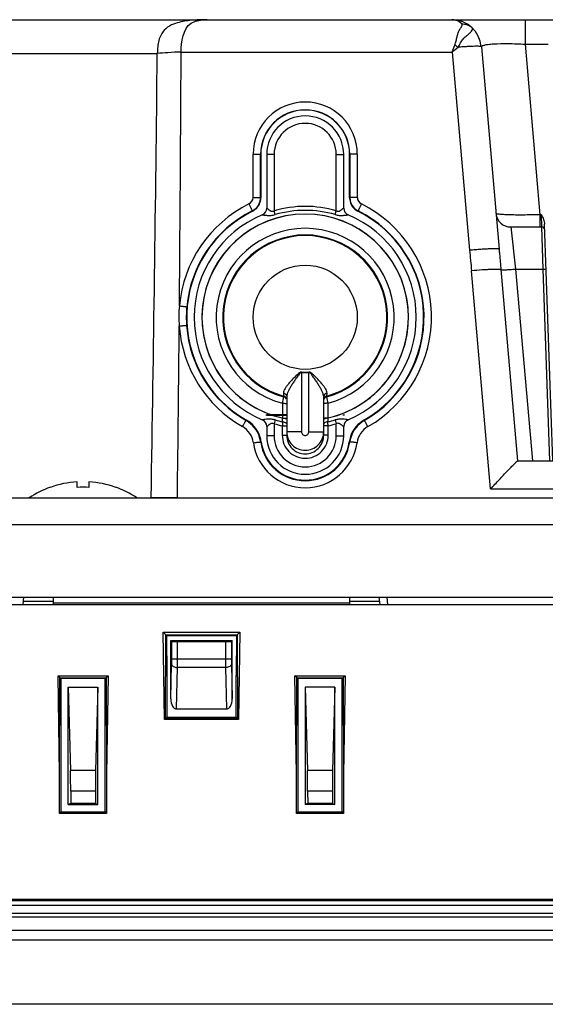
# Model space of a CAD drawing. Header units: millimetres. Extents: x 0 to 2577, y 0 to 841.
# Tile 10 of 68: x 308 to 343, y 710 to 777. Entities that reach past the tile are written whole.
import ezdxf

# ---------------------------------------------------------------- set-up
doc = ezdxf.new("R2010")
doc.units = ezdxf.units.MM
for name, color, linetype in [('ANTENNA_CAP-SHAPE', 7, 'Continuous'), ('ANTENNA_CAP_V2-SHAPE', 7, 'Continuous'), ('BASE_PCB_V00-SHAPE', 7, 'Continuous'), ('FIXING_GUIDE_RE-SHAPE', 7, 'Continuous'), ('FRONT_CASE_12_DM_EX-SHAPE', 7, 'Continuous'), ('ISO7045-M4X12-4_8-SHAPE', 7, 'Continuous'), ('PROCESSING_MODULE_COVER-SHAPE', 7, 'Continuous'), ('REAR_CASE-12_DM-EX-SHAPE', 7, 'Continuous'), ('SEALING_GASKET_TOPR12_V2-SHAPE', 7, 'Continuous')]:
    doc.layers.add(name, color=color, linetype=linetype)

msp = doc.modelspace()

# ---------------------------------------------------------------- linework, layer by layer
at = {"layer": 'ANTENNA_CAP-SHAPE', "color": 7, "linetype": 'Continuous'}
for p, q in [((324.24, 767.621), (324.24, 763.996)), ((324.74, 767.621), (324.24, 767.621)), ((324.74, 767.621), (324.74, 763.811)), ((328.94, 763.811), (328.94, 767.621)), ((328.94, 767.621), (329.44, 767.621)), ((329.44, 763.996), (329.44, 767.621)), ((324.24, 763.996), (324.242, 763.997)), ((324.816, 763.553), (324.74, 763.811)), ((328.865, 763.553), (328.94, 763.811)), ((329.439, 763.997), (329.44, 763.996))]:
    msp.add_line(p, q, dxfattribs=at)
for centre, radius, start, end in [((326.84, 767.621), 2.6, 0, 180), ((326.84, 767.621), 2.1, 0, 180), ((326.84, 756.621), 7.491, 73.71947, 106.28053), ((326.84, 756.621), 7.5, 112.77908, 247.22181), ((326.84, 756.621), 6.973, 280.3463, 259.65369), ((323.74, 763.996), 0.5, 292.79903, 0), ((323.743, 763.995), 0.498, 292.81281, 0.188), ((326.84, 756.621), 7.222, 73.71947, 106.28053), ((329.937, 763.995), 0.498, 179.81191, 247.18729), ((329.94, 763.996), 0.5, 180, 247.20097), ((326.84, 756.621), 7.5, 292.79815, 67.22092)]:
    msp.add_arc(centre, radius, start, end, dxfattribs=at)
for points, knots in [([(323.937, 763.536), (323.949, 763.541), (323.991, 763.534), (324.065, 763.529), (324.166, 763.516), (324.284, 763.505), (324.412, 763.499), (324.592, 763.503), (324.728, 763.528), (324.816, 763.553)], [0, 0, 0, 0, 0.045926, 0.135987, 0.254783, 0.390807, 0.536982, 0.689007, 1, 1, 1, 1]), ([(324.242, 763.997), (324.246, 764.001), (324.268, 763.985), (324.297, 763.966), (324.346, 763.927), (324.427, 763.866), (324.524, 763.801), (324.647, 763.773), (324.712, 763.795), (324.74, 763.811)], [0, 0, 0, 0, 0.031116, 0.105687, 0.214426, 0.346799, 0.654724, 0.823778, 1, 1, 1, 1]), ([(328.865, 763.553), (328.953, 763.528), (329.089, 763.503), (329.269, 763.499), (329.397, 763.505), (329.514, 763.516), (329.616, 763.529), (329.69, 763.534), (329.732, 763.541), (329.744, 763.536)], [0, 0, 0, 0, 0.310735, 0.462727, 0.608945, 0.745062, 0.863951, 0.954063, 1, 1, 1, 1]), ([(328.94, 763.811), (328.969, 763.795), (329.033, 763.773), (329.156, 763.8), (329.253, 763.865), (329.335, 763.927), (329.384, 763.966), (329.412, 763.985), (329.435, 764.001), (329.439, 763.997)], [0, 0, 0, 0, 0.174429, 0.343224, 0.651839, 0.78472, 0.893898, 0.968775, 1, 1, 1, 1])]:
    msp.add_open_spline(points, degree=3, knots=knots, dxfattribs=at)
at = {"layer": 'ANTENNA_CAP_V2-SHAPE', "color": 7, "linetype": 'Continuous'}
for p, q in [((324.24, 767.621), (324.24, 763.996)), ((324.74, 767.621), (324.24, 767.621)), ((324.74, 767.621), (324.74, 763.811)), ((328.94, 763.811), (328.94, 767.621)), ((328.94, 767.621), (329.44, 767.621)), ((329.44, 763.996), (329.44, 767.621)), ((324.24, 763.996), (324.242, 763.997)), ((324.816, 763.553), (324.74, 763.811)), ((328.865, 763.553), (328.94, 763.811)), ((329.439, 763.997), (329.44, 763.996)), ((326.592, 752.926), (326.59, 752.898)), ((326.59, 752.898), (326.59, 748.888)), ((327.089, 752.926), (327.09, 752.898)), ((327.09, 748.888), (327.09, 752.898)), ((325.365, 751.507), (325.37, 751.304)), ((328.311, 751.304), (328.315, 751.507)), ((325.299, 750.813), (325.299, 749.82)), ((325.37, 751.304), (325.37, 751.257)), ((325.59, 751.247), (325.59, 748.652)), ((328.09, 748.652), (328.09, 751.247)), ((328.311, 751.314), (328.311, 751.332)), ((328.311, 751.257), (328.311, 751.304)), ((328.382, 749.82), (328.382, 750.813)), ((324.816, 749.688), (324.74, 749.43)), ((328.865, 749.688), (328.94, 749.43)), ((324.24, 749.246), (324.24, 748.621)), ((324.242, 749.245), (324.24, 749.246)), ((324.74, 749.43), (324.74, 748.621)), ((325.29, 749.292), (325.29, 748.652)), ((325.29, 749.292), (325.59, 749.292)), ((326.59, 748.888), (325.59, 748.888)), ((327.09, 748.888), (328.09, 748.888)), ((328.39, 749.292), (328.09, 749.292)), ((328.39, 748.652), (328.39, 749.292)), ((328.94, 748.621), (328.94, 749.43)), ((329.44, 749.246), (329.439, 749.245)), ((329.44, 748.621), (329.44, 749.246)), ((324.74, 748.621), (324.24, 748.621)), ((325.29, 748.652), (325.59, 748.652)), ((328.39, 748.652), (328.09, 748.652)), ((328.94, 748.621), (329.44, 748.621))]:
    msp.add_line(p, q, dxfattribs=at)
for points in [[(328.312, 751.359), (328.314, 751.445), (328.315, 751.507)], [(325.37, 751.338), (325.37, 751.316), (325.37, 751.304)]]:
    msp.add_lwpolyline(points, dxfattribs=at)
msp.add_circle((326.84, 756.621), 3.517, dxfattribs=at)
for centre, radius, start, end in [((326.84, 767.621), 2.6, 0, 180), ((326.84, 767.621), 2.1, 0, 180), ((326.84, 756.621), 7.491, 73.71947, 106.28053), ((326.84, 756.621), 7.5, 112.77908, 247.22092), ((326.84, 756.621), 6.973, 282.77402, 257.22598), ((323.74, 763.996), 0.5, 292.79903, 0), ((323.743, 763.995), 0.498, 292.81281, 0.188), ((326.84, 756.621), 7.222, 73.71947, 106.28053), ((329.937, 763.995), 0.498, 179.81191, 247.18729), ((329.94, 763.996), 0.5, 180, 247.20097), ((326.84, 756.621), 7.5, 292.77908, 67.22092), ((326.84, 756.621), 6.009, 284.86855, 255.13145), ((326.84, 756.621), 5.562, 285.33254, 254.66746), ((326.84, 756.621), 5.516, 285.45714, 254.54286), ((326.84, 756.621), 3.731, 266.15836, 273.84164), ((326.84, 756.621), 3.703, 266.15836, 273.84164), ((370.606, 743.775), 45.85, 170.60873, 171.16978), ((325.291, 751.016), 0.3, 12.39461, 74.59863), ((325.291, 750.967), 0.3, 24.90235, 74.69279), ((328.39, 751.016), 0.3, 105.40137, 167.60483), ((328.39, 750.967), 0.3, 105.3071, 155.08652), ((282.142, 743.625), 46.796, 8.83589, 9.3856), ((323.74, 749.246), 0.5, 0, 67.20097), ((323.743, 749.246), 0.498, 359.81191, 67.18729), ((326.84, 756.621), 7.222, 253.71947, 257.88168), ((398.748, 740.135), 74.026, 172.6852, 172.89398), ((298.325, 747.031), 27.117, 5.34984, 5.90306), ((356.048, 746.963), 27.813, 174.10385, 174.64325), ((326.84, 756.621), 7.222, 282.11832, 286.28053), ((255.703, 740.232), 73.25, 7.10491, 7.31591), ((329.937, 749.246), 0.498, 112.81281, 180.188), ((329.94, 749.246), 0.5, 112.79903, 180), ((326.84, 756.621), 7.491, 253.71947, 258.0582), ((326.84, 756.621), 7.491, 281.9418, 286.28053), ((326.84, 748.621), 2.6, 180, 0), ((326.84, 748.621), 2.1, 180, 0)]:
    msp.add_arc(centre, radius, start, end, dxfattribs=at)
for points, knots in [([(323.937, 763.536), (323.949, 763.541), (323.991, 763.534), (324.065, 763.529), (324.166, 763.516), (324.284, 763.505), (324.412, 763.499), (324.592, 763.503), (324.728, 763.528), (324.816, 763.553)], [0, 0, 0, 0, 0.045925, 0.135985, 0.25479, 0.390823, 0.537008, 0.689037, 1, 1, 1, 1]), ([(324.242, 763.997), (324.246, 764.001), (324.268, 763.985), (324.297, 763.966), (324.346, 763.927), (324.427, 763.866), (324.524, 763.801), (324.647, 763.773), (324.712, 763.795), (324.74, 763.811)], [0, 0, 0, 0, 0.031131, 0.105748, 0.214549, 0.346992, 0.65488, 0.82413, 1, 1, 1, 1]), ([(328.865, 763.553), (328.953, 763.528), (329.089, 763.503), (329.269, 763.499), (329.397, 763.505), (329.514, 763.516), (329.616, 763.529), (329.69, 763.534), (329.732, 763.541), (329.744, 763.536)], [0, 0, 0, 0, 0.310734, 0.462726, 0.608944, 0.745061, 0.863951, 0.954063, 1, 1, 1, 1]), ([(328.94, 763.811), (328.969, 763.795), (329.033, 763.773), (329.156, 763.8), (329.253, 763.865), (329.335, 763.927), (329.384, 763.966), (329.412, 763.985), (329.435, 764.001), (329.439, 763.997)], [0, 0, 0, 0, 0.174427, 0.343221, 0.651837, 0.784718, 0.893897, 0.968775, 1, 1, 1, 1]), ([(326.592, 752.926), (326.544, 752.929), (326.45, 752.881), (326.306, 752.757), (326.134, 752.588), (325.941, 752.387), (325.763, 752.19), (325.606, 752.003), (325.48, 751.826), (325.392, 751.665), (325.364, 751.556), (325.365, 751.507)], [0, 0, 0, 0, 0.075098, 0.15115, 0.301451, 0.447441, 0.586356, 0.714751, 0.828599, 0.924025, 1, 1, 1, 1]), ([(326.59, 752.898), (326.544, 752.902), (326.463, 752.825), (326.381, 752.719), (326.297, 752.602), (326.192, 752.448), (326.065, 752.258), (325.923, 752.034), (325.796, 751.819), (325.69, 751.615), (325.615, 751.428), (325.59, 751.304), (325.59, 751.247)], [0, 0, 0, 0, 0.070737, 0.143444, 0.215755, 0.287473, 0.428312, 0.564037, 0.692177, 0.809659, 0.913056, 1, 1, 1, 1]), ([(328.315, 751.507), (328.317, 751.556), (328.289, 751.665), (328.201, 751.826), (328.075, 752.003), (327.918, 752.19), (327.739, 752.387), (327.547, 752.588), (327.375, 752.757), (327.231, 752.881), (327.137, 752.929), (327.089, 752.926)], [0, 0, 0, 0, 0.075966, 0.171396, 0.28524, 0.413635, 0.552549, 0.698539, 0.848839, 0.924891, 1, 1, 1, 1]), ([(328.09, 751.247), (328.09, 751.304), (328.066, 751.428), (327.991, 751.615), (327.885, 751.819), (327.758, 752.034), (327.616, 752.258), (327.489, 752.448), (327.384, 752.601), (327.3, 752.719), (327.218, 752.825), (327.137, 752.902), (327.09, 752.898)], [0, 0, 0, 0, 0.086936, 0.190335, 0.307813, 0.435951, 0.571675, 0.712512, 0.784229, 0.856539, 0.929246, 1, 1, 1, 1]), ([(325.365, 751.507), (325.427, 751.493), (325.541, 751.43), (325.59, 751.305), (325.59, 751.247)], [0, 0, 0, 0, 0.516635, 1, 1, 1, 1]), ([(328.315, 751.507), (328.254, 751.493), (328.14, 751.43), (328.09, 751.305), (328.09, 751.247)], [0, 0, 0, 0, 0.516636, 1, 1, 1, 1]), ([(325.299, 750.813), (325.336, 750.813), (325.405, 750.812), (325.494, 750.806), (325.555, 750.798), (325.581, 750.791), (325.59, 750.785), (325.59, 750.783)], [0, 0, 0, 0, 0.378469, 0.698919, 0.913662, 0.972529, 1, 1, 1, 1]), ([(328.382, 750.813), (328.345, 750.813), (328.276, 750.812), (328.186, 750.806), (328.126, 750.798), (328.099, 750.791), (328.09, 750.785), (328.09, 750.783)], [0, 0, 0, 0, 0.378474, 0.698926, 0.91367, 0.972535, 1, 1, 1, 1]), ([(323.962, 749.704), (323.959, 749.704), (323.95, 749.704), (323.942, 749.704), (323.937, 749.706)], [0, 0, 0, 0, 0.34016, 1, 1, 1, 1]), ([(324.816, 749.688), (324.736, 749.712), (324.573, 749.743), (324.335, 749.742), (324.133, 749.723), (324.012, 749.705), (323.962, 749.704)], [0, 0, 0, 0, 0.291212, 0.573089, 0.825398, 1, 1, 1, 1]), ([(324.74, 749.43), (324.712, 749.447), (324.648, 749.468), (324.525, 749.441), (324.427, 749.376), (324.346, 749.315), (324.297, 749.276), (324.269, 749.257), (324.246, 749.241), (324.242, 749.245)], [0, 0, 0, 0, 0.174427, 0.343221, 0.651837, 0.784718, 0.893897, 0.968775, 1, 1, 1, 1]), ([(325.299, 749.82), (325.336, 749.82), (325.405, 749.818), (325.495, 749.812), (325.554, 749.802), (325.582, 749.794), (325.59, 749.787), (325.59, 749.784)], [0, 0, 0, 0, 0.37662, 0.695769, 0.910404, 0.970132, 1, 1, 1, 1]), ([(325.324, 749.56), (325.359, 749.558), (325.459, 749.545), (325.59, 749.474), (325.59, 749.402)], [0, 0, 0, 0, 0.328715, 1, 1, 1, 1]), ([(328.382, 749.82), (328.345, 749.82), (328.276, 749.818), (328.186, 749.812), (328.126, 749.802), (328.099, 749.794), (328.09, 749.787), (328.09, 749.784)], [0, 0, 0, 0, 0.37662, 0.695769, 0.910404, 0.970132, 1, 1, 1, 1]), ([(328.357, 749.56), (328.322, 749.558), (328.222, 749.545), (328.09, 749.474), (328.09, 749.402)], [0, 0, 0, 0, 0.328715, 1, 1, 1, 1]), ([(329.719, 749.704), (329.669, 749.705), (329.548, 749.723), (329.346, 749.742), (329.108, 749.743), (328.945, 749.712), (328.865, 749.688)], [0, 0, 0, 0, 0.174385, 0.426553, 0.708513, 1, 1, 1, 1]), ([(329.439, 749.245), (329.435, 749.241), (329.412, 749.257), (329.384, 749.276), (329.335, 749.315), (329.254, 749.376), (329.157, 749.441), (329.034, 749.469), (328.969, 749.447), (328.94, 749.43)], [0, 0, 0, 0, 0.031131, 0.105748, 0.214549, 0.346992, 0.65488, 0.82413, 1, 1, 1, 1]), ([(329.744, 749.706), (329.743, 749.705), (329.735, 749.703), (329.726, 749.704), (329.719, 749.704)], [0, 0, 0, 0, 0.160731, 1, 1, 1, 1]), ([(325.59, 748.888), (325.59, 748.726), (325.656, 748.398), (325.934, 747.983), (326.35, 747.706), (326.841, 747.609), (327.332, 747.706), (327.747, 747.984), (328.025, 748.398), (328.09, 748.726), (328.09, 748.888)], [0, 0, 0, 0, 0.124928, 0.249879, 0.374971, 0.500138, 0.625302, 0.750312, 0.875114, 1, 1, 1, 1]), ([(326.59, 748.888), (326.59, 748.824), (326.644, 748.691), (326.841, 748.61), (327.037, 748.691), (327.09, 748.824), (327.09, 748.888)], [0, 0, 0, 0, 0.250117, 0.500132, 0.750066, 1, 1, 1, 1]), ([(325.29, 748.652), (325.29, 748.45), (325.371, 748.042), (325.714, 747.525), (326.229, 747.178), (326.839, 747.055), (327.449, 747.177), (327.966, 747.524), (328.31, 748.041), (328.39, 748.45), (328.39, 748.652)], [0, 0, 0, 0, 0.124867, 0.249757, 0.374701, 0.499725, 0.624851, 0.749943, 0.874948, 1, 1, 1, 1]), ([(325.59, 748.652), (325.59, 748.489), (325.655, 748.16), (325.931, 747.742), (326.347, 747.461), (326.839, 747.362), (327.332, 747.46), (327.749, 747.741), (328.026, 748.159), (328.09, 748.489), (328.09, 748.652)], [0, 0, 0, 0, 0.124858, 0.249745, 0.374693, 0.499726, 0.62486, 0.749956, 0.874957, 1, 1, 1, 1])]:
    msp.add_open_spline(points, degree=3, knots=knots, dxfattribs=at)
at = {"layer": 'BASE_PCB_V00-SHAPE', "color": 7, "linetype": 'Continuous'}
for p, q in [((324.24, 750.021), (324.19, 750.021)), ((329.49, 750.021), (329.39, 750.021))]:
    msp.add_line(p, q, dxfattribs=at)
at = {"layer": 'BASE_PCB_V00-SHAPE', "color": 7, "linetype": 'Continuous', "const_width": 0.119}
msp.add_lwpolyline([(325.59, 750.021), (324.24, 750.021)], dxfattribs=at)
at = {"layer": 'FIXING_GUIDE_RE-SHAPE', "color": 7, "linetype": 'Continuous'}
for p, q in [((309.84, 737.221), (309.84, 737.721)), ((329.84, 737.721), (329.84, 737.221)), ((329.84, 737.323), (309.84, 737.323)), ((317.766, 730.861), (317.769, 734.793)), ((317.769, 734.793), (317.827, 734.734)), ((317.769, 734.793), (321.912, 734.793)), ((317.827, 733.536), (317.827, 734.734)), ((318.227, 733.536), (318.227, 734.721)), ((318.227, 734.721), (321.454, 734.721)), ((321.454, 734.721), (321.454, 733.536)), ((321.912, 734.793), (321.854, 734.734)), ((321.854, 734.734), (321.854, 733.536)), ((321.915, 730.861), (321.912, 734.793)), ((321.854, 733.536), (317.827, 733.536)), ((317.766, 730.861), (317.823, 733.192)), ((318.155, 730.166), (318.223, 732.963)), ((321.458, 732.963), (318.223, 732.963)), ((321.458, 732.963), (321.526, 730.166)), ((321.858, 733.192), (321.915, 730.861)), ((310.84, 731.648), (310.99, 726.02)), ((310.84, 723.723), (310.84, 731.648)), ((310.84, 731.648), (312.84, 731.648)), ((312.84, 731.648), (312.691, 726.02)), ((312.84, 723.723), (312.84, 731.648)), ((326.84, 731.648), (326.99, 726.02)), ((326.84, 731.648), (326.84, 723.723)), ((328.84, 731.648), (326.84, 731.648)), ((328.84, 731.648), (328.691, 726.02)), ((328.84, 723.723), (328.84, 731.648)), ((318.155, 730.166), (321.526, 730.166)), ((312.691, 726.02), (310.99, 726.02)), ((328.691, 726.02), (326.99, 726.02)), ((311.006, 724.606), (311.007, 723.779)), ((312.675, 724.606), (311.006, 724.606)), ((312.675, 724.606), (312.674, 723.779)), ((327.006, 724.606), (327.007, 723.779)), ((328.675, 724.606), (327.006, 724.606)), ((328.675, 724.606), (328.674, 723.779)), ((311.007, 723.779), (310.84, 723.723)), ((310.84, 723.723), (312.84, 723.723)), ((312.674, 723.779), (311.007, 723.779)), ((312.674, 723.779), (312.84, 723.723)), ((327.007, 723.779), (326.84, 723.723)), ((328.84, 723.723), (326.84, 723.723)), ((328.674, 723.779), (327.007, 723.779)), ((328.674, 723.779), (328.84, 723.723))]:
    msp.add_line(p, q, dxfattribs=at)
for centre, radius, start, end in [((280.066, 733.501), 38.16, 359.19088, 0.0521), ((363.59, 733.528), 42.136, 179.98852, 180.76849)]:
    msp.add_arc(centre, radius, start, end, dxfattribs=at)
for centre, major_axis, ratio, start_param, end_param in [((318.227, 734.735), (0.4, 0), 0.034921, -3.106686, -1.570796), ((321.454, 734.735), (0.4, 0), 0.034921, -1.570796, -0.034907), ((318.166, 730.881), (0.017, 0.715), 0.559166, -4.670284, -3.12808), ((321.514, 730.881), (-0.017, 0.715), 0.559166, -3.155105, -1.612901), ((310.954, 724.606), (-0.001, 2), 0.026182, -1.570808, -0.78541), ((312.727, 724.606), (0.001, 2), 0.026182, 0.78541, 1.570808), ((326.954, 724.606), (-0.001, 2), 0.026182, -1.570808, -0.78541), ((328.727, 724.606), (0.001, 2), 0.026182, 0.78541, 1.570808)]:
    msp.add_ellipse(centre, major_axis=major_axis, ratio=ratio, start_param=start_param, end_param=end_param, dxfattribs=at)
for points, knots in [([(317.823, 733.192), (317.824, 733.218), (317.826, 733.333), (317.827, 733.448), (317.827, 733.536)], [0, 0, 0, 0, 0.228842, 1, 1, 1, 1]), ([(321.854, 733.536), (321.854, 733.506), (321.854, 733.391), (321.856, 733.276), (321.858, 733.192)], [0, 0, 0, 0, 0.265127, 1, 1, 1, 1]), ([(317.823, 733.192), (317.825, 733.161), (317.865, 733.073), (318.015, 732.986), (318.149, 732.964), (318.223, 732.963)], [0, 0, 0, 0, 0.187207, 0.550126, 1, 1, 1, 1]), ([(321.858, 733.192), (321.856, 733.161), (321.816, 733.073), (321.666, 732.986), (321.532, 732.964), (321.458, 732.963)], [0, 0, 0, 0, 0.187208, 0.550127, 1, 1, 1, 1])]:
    msp.add_open_spline(points, degree=3, knots=knots, dxfattribs=at)
at = {"layer": 'FRONT_CASE_12_DM_EX-SHAPE', "color": 7, "linetype": 'Continuous'}
for p, q in [((220.441, 737.221), (523.24, 737.221)), ((317.347, 729.467), (317.254, 735.35)), ((317.426, 735.179), (317.254, 735.35)), ((317.254, 735.35), (322.427, 735.35)), ((317.414, 729.522), (317.426, 735.179)), ((317.427, 735.165), (317.426, 735.179)), ((317.469, 735.136), (317.427, 735.165)), ((317.427, 735.165), (322.254, 735.165)), ((317.469, 735.136), (317.49, 732.421)), ((317.469, 735.136), (322.212, 735.136)), ((322.212, 735.136), (322.19, 732.421)), ((322.212, 735.136), (322.254, 735.165)), ((322.254, 735.179), (322.427, 735.35)), ((322.254, 735.179), (322.267, 729.522)), ((322.254, 735.179), (322.254, 735.165)), ((322.427, 735.35), (322.334, 729.467)), ((310.256, 725.775), (310.151, 732.402)), ((310.27, 732.283), (310.151, 732.402)), ((310.151, 732.402), (313.53, 732.402)), ((310.256, 725.775), (310.27, 732.283)), ((310.271, 732.27), (310.27, 732.283)), ((310.34, 732.221), (310.271, 732.27)), ((310.271, 732.27), (313.41, 732.27)), ((310.34, 732.221), (310.34, 723.221)), ((313.34, 732.221), (310.34, 732.221)), ((313.34, 732.221), (313.41, 732.27)), ((313.34, 723.221), (313.34, 732.221)), ((313.411, 732.283), (313.41, 732.27)), ((313.411, 732.283), (313.53, 732.402)), ((313.411, 732.283), (313.425, 725.775)), ((313.53, 732.402), (313.425, 725.775)), ((317.49, 732.421), (317.49, 729.621)), ((322.19, 729.621), (322.19, 732.421)), ((326.256, 725.775), (326.151, 732.402)), ((326.27, 732.283), (326.151, 732.402)), ((326.151, 732.402), (329.53, 732.402)), ((326.256, 725.775), (326.27, 732.283)), ((326.271, 732.27), (326.27, 732.283)), ((326.34, 732.221), (326.271, 732.27)), ((326.271, 732.27), (329.41, 732.27)), ((326.34, 732.221), (326.34, 723.221)), ((329.34, 732.221), (326.34, 732.221)), ((329.34, 732.221), (329.41, 732.27)), ((329.34, 723.221), (329.34, 732.221)), ((329.411, 732.283), (329.41, 732.27)), ((329.411, 732.283), (329.53, 732.402)), ((329.411, 732.283), (329.425, 725.775)), ((329.53, 732.402), (329.425, 725.775)), ((317.401, 729.521), (317.347, 729.467)), ((317.414, 729.522), (317.401, 729.521)), ((322.28, 729.521), (317.401, 729.521)), ((317.49, 729.621), (317.414, 729.522)), ((317.49, 729.621), (322.19, 729.621)), ((322.19, 729.621), (322.267, 729.522)), ((322.28, 729.521), (322.267, 729.522)), ((322.28, 729.521), (322.334, 729.467)), ((322.334, 729.467), (317.347, 729.467)), ((310.252, 723.105), (310.256, 725.775)), ((313.425, 725.775), (313.429, 723.105)), ((326.252, 723.105), (326.256, 725.775)), ((329.425, 725.775), (329.429, 723.105)), ((310.34, 723.221), (310.252, 723.105)), ((313.429, 723.105), (310.252, 723.105)), ((310.34, 723.221), (313.34, 723.221)), ((313.34, 723.221), (313.429, 723.105)), ((326.34, 723.221), (326.252, 723.105)), ((329.429, 723.105), (326.252, 723.105)), ((326.34, 723.221), (329.34, 723.221)), ((329.34, 723.221), (329.429, 723.105)), ((211.84, 715.221), (531.84, 715.221)), ((529.819, 714.564), (213.862, 714.564)), ((527.77, 710.221), (215.911, 710.221))]:
    msp.add_line(p, q, dxfattribs=at)
at = {"layer": 'ISO7045-M4X12-4_8-SHAPE', "color": 7, "linetype": 'Continuous'}
for p, q in [((311.44, 745.136), (311.44, 745.509)), ((312.24, 745.509), (312.24, 745.136)), ((309.64, 745.136), (309.64, 745.15)), ((314.04, 745.15), (314.04, 745.136))]:
    msp.add_line(p, q, dxfattribs=at)
for radius, start, end in [(6.488, 93.53483, 109.82231), (6.488, 70.17769, 86.46517), (6.5, 109.78317, 123.99096), (6.116, 86.25028, 93.74972), (6.5, 56.00904, 70.21683)]:
    msp.add_arc((311.84, 739.033), radius, start, end, dxfattribs=at)
at = {"layer": 'PROCESSING_MODULE_COVER-SHAPE', "color": 7, "linetype": 'Continuous'}
for p, q in [((278.71, 776.721), (464.97, 776.721)), ((341.684, 776.721), (341.684, 775.068)), ((338.733, 774.895), (339.93, 761.218)), ((341.684, 775.068), (342.692, 763.547)), ((341.684, 775.068), (343.241, 775.068)), ((306.828, 774.43), (316.853, 774.43)), ((318.463, 774.535), (336.766, 774.535)), ((336.766, 774.535), (337.937, 761.148)), ((323.321, 764.722), (323.323, 767.647)), ((323.82, 764.695), (323.823, 767.621)), ((323.84, 767.621), (323.823, 767.621)), ((323.84, 767.621), (323.84, 764.683)), ((329.84, 764.683), (329.84, 767.621)), ((329.84, 767.621), (329.858, 767.621)), ((329.858, 767.621), (329.86, 764.695)), ((330.358, 767.647), (330.36, 764.722)), ((323.285, 763.787), (323.266, 763.801)), ((330.396, 763.787), (330.415, 763.801)), ((342.692, 763.547), (342.692, 762.721)), ((342.786, 763.547), (342.692, 763.547)), ((342.82, 762.721), (342.786, 763.547)), ((343.565, 746.921), (343.007, 762.903)), ((340.714, 762.721), (341.046, 759.878)), ((340.714, 762.721), (342.82, 762.721)), ((342.913, 759.878), (342.82, 762.721)), ((339.358, 745.026), (338.069, 759.761)), ((340.054, 759.839), (341.184, 746.92)), ((341.046, 759.878), (342.18, 746.921)), ((341.046, 759.878), (342.913, 759.878)), ((343.366, 746.921), (342.913, 759.878)), ((322.879, 749.671), (322.85, 749.648)), ((330.802, 749.671), (330.831, 749.648)), ((323.869, 748.208), (323.836, 748.193)), ((329.812, 748.208), (329.845, 748.193)), ((341.192, 746.921), (392.09, 746.921)), ((339.358, 745.026), (392.09, 745.026)), ((318.21, 744.421), (319.476, 744.421))]:
    msp.add_line(p, q, dxfattribs=at)
for centre, radius, start, end in [((320.241, 772.841), 3.88, 90.20712, 93.463), ((336.74, 774.721), 2, 5, 90), ((333.892, 770.454), 5.488, 53.3959, 56.10413), ((-3997.054, 819.432), 4314.142, 359.003727, 359.402319), ((-3852.961, 794.405), 4171.472, 359.491581, 359.727075), ((326.84, 767.644), 3.517, 0.05239, 179.94761), ((326.84, 767.618), 3.017, 0.06108, 179.93892), ((326.84, 767.621), 3, 0, 180), ((326.84, 756.639), 8.527, 116.44432, 174.9492), ((322.82, 764.722), 0.5, 296.43367, 359.92916), ((322.82, 764.696), 1, 296.45848, 345.94826), ((322.841, 764.683), 1, 296.38606, 340.92345), ((322.837, 764.684), 1.003, 340.94736, 353.60386), ((322.817, 764.696), 1.004, 345.98194, 359.93944), ((322.84, 764.683), 1, 353.61419, 359.99099), ((330.841, 764.683), 1, 180.00905, 186.39154), ((330.84, 764.683), 1, 186.3847, 243.61304), ((330.864, 764.696), 1.003, 180.05596, 193.14819), ((330.861, 764.696), 1, 193.17711, 243.54192), ((330.861, 764.722), 0.5, 180.07084, 243.56633), ((326.84, 756.639), 8.527, 299.80737, 63.55572), ((326.84, 756.621), 8, 116.3872, 240.31456), ((326.84, 756.613), 8.027, 116.44286, 174.94594), ((326.84, 756.621), 8, 299.68544, 63.6128), ((326.84, 756.613), 8.027, 299.80899, 63.55717), ((340.714, 763.721), 1, 185, 270), ((342.82, 762.521), 0.2, 2, 90), ((324.73, 756.658), 6.426, 173.46231, 185.49965), ((326.853, 756.613), 8.04, 174.95309, 184.00237), ((-3599.732, 792.133), 3918.232, 359.302292, 359.472244), ((326.84, 756.639), 8.527, 184.01284, 240.19252), ((326.84, 756.613), 8.027, 184.00959, 240.1909), ((321.856, 747.913), 1.999, 17.30787, 60.194), ((321.888, 747.933), 2, 55.0861, 60.30962), ((321.888, 747.934), 2, 18.33475, 55.09006), ((331.793, 747.934), 2, 124.91009, 161.6641), ((331.824, 747.913), 1.999, 119.80651, 162.6886), ((331.793, 747.933), 2, 119.69038, 124.91405), ((321.856, 747.939), 1.499, 8.03649, 60.18405), ((331.825, 747.939), 1.499, 119.81594, 171.96353), ((326.84, 748.644), 3.535, 188.04669, 351.95331), ((321.85, 747.912), 2.005, 8.07197, 17.30293), ((321.883, 747.932), 2.005, 7.91413, 18.32148), ((326.84, 748.618), 3.035, 188.03814, 351.96186), ((326.84, 748.621), 3, 187.90149, 352.09851), ((331.797, 747.932), 2.005, 161.67737, 172.08587), ((331.831, 747.911), 2.006, 162.69379, 171.92454), ((316.934, 683.643), 60.792, 88.79638, 88.99826)]:
    msp.add_arc(centre, radius, start, end, dxfattribs=at)
for points, knots in [([(320.205, 776.721), (319.899, 776.72), (319.437, 776.708), (318.811, 776.642), (318.316, 776.55), (317.789, 776.377), (317.355, 776.084), (317.087, 775.697), (316.946, 775.312), (316.874, 774.88), (316.857, 774.582), (316.853, 774.43)], [0, 0, 0, 0, 0.194555, 0.293856, 0.399469, 0.514289, 0.645189, 0.72273, 0.810063, 0.903818, 1, 1, 1, 1]), ([(337.414, 776.435), (337.312, 776.547), (337.087, 776.685), (336.838, 776.721), (336.74, 776.721)], [0, 0, 0, 0, 0.608867, 1, 1, 1, 1]), ([(318.463, 774.535), (318.479, 775.222), (318.627, 776.514), (319.707, 776.696), (320.007, 776.714)], [0, 0, 0, 0, 0.695776, 1, 1, 1, 1]), ([(336.952, 775.01), (336.988, 775.101), (337.032, 775.286), (337.088, 775.55), (337.146, 775.785), (337.226, 775.98), (337.316, 776.131), (337.386, 776.235), (337.424, 776.309), (337.439, 776.355), (337.438, 776.4), (337.423, 776.425), (337.414, 776.435)], [0, 0, 0, 0, 0.19212, 0.371955, 0.53176, 0.668485, 0.784061, 0.877561, 0.914959, 0.946141, 0.972908, 1, 1, 1, 1]), ([(337.164, 774.86), (337.228, 774.951), (337.323, 775.146), (337.485, 775.412), (337.692, 775.601), (337.875, 775.754), (338.017, 775.886), (338.111, 775.999), (338.15, 776.115), (338.111, 776.178), (338.087, 776.2)], [0, 0, 0, 0, 0.196156, 0.379454, 0.543705, 0.685121, 0.799343, 0.884187, 0.943983, 1, 1, 1, 1]), ([(337.414, 776.435), (337.536, 776.442), (337.783, 776.408), (337.998, 776.281), (338.087, 776.2)], [0, 0, 0, 0, 0.503687, 1, 1, 1, 1]), ([(338.733, 774.895), (338.733, 774.899), (338.721, 774.906), (338.683, 774.915), (338.599, 774.922), (338.462, 774.925), (338.274, 774.922), (338.044, 774.914), (337.776, 774.901), (337.478, 774.883), (337.271, 774.868), (337.164, 774.86)], [0, 0, 0, 0, 0.007191, 0.021835, 0.076646, 0.165086, 0.284914, 0.432816, 0.604631, 0.795497, 1, 1, 1, 1]), ([(338.733, 774.895), (338.731, 774.921), (338.781, 774.962), (338.853, 774.988), (338.947, 775.015), (339.066, 775.037), (339.275, 775.065), (339.766, 775.104), (340.594, 775.114), (341.3, 775.09), (341.684, 775.068)], [0, 0, 0, 0, 0.026286, 0.049991, 0.081987, 0.122438, 0.171256, 0.292763, 0.615504, 1, 1, 1, 1]), ([(318.463, 774.535), (318.162, 774.525), (317.625, 774.501), (317.088, 774.461), (316.853, 774.43)], [0, 0, 0, 0, 0.559493, 1, 1, 1, 1]), ([(323.323, 767.647), (323.386, 767.647), (323.478, 767.646), (323.595, 767.643), (323.669, 767.64), (323.73, 767.636), (323.778, 767.632), (323.804, 767.627), (323.822, 767.625), (323.823, 767.621)], [0, 0, 0, 0, 0.377306, 0.548174, 0.698502, 0.822765, 0.916266, 0.975731, 1, 1, 1, 1]), ([(330.358, 767.647), (330.295, 767.647), (330.203, 767.646), (330.086, 767.643), (330.011, 767.64), (329.951, 767.636), (329.903, 767.632), (329.877, 767.627), (329.859, 767.625), (329.858, 767.621)], [0, 0, 0, 0, 0.377306, 0.548174, 0.698502, 0.822765, 0.916266, 0.975731, 1, 1, 1, 1]), ([(323.043, 764.274), (323.072, 764.216), (323.114, 764.13), (323.167, 764.021), (323.201, 763.95), (323.228, 763.891), (323.25, 763.846), (323.258, 763.819), (323.268, 763.804), (323.266, 763.801)], [0, 0, 0, 0, 0.374983, 0.546358, 0.697732, 0.82316, 0.917547, 0.977204, 1, 1, 1, 1]), ([(323.321, 764.722), (323.384, 764.722), (323.475, 764.721), (323.592, 764.717), (323.667, 764.714), (323.728, 764.71), (323.776, 764.707), (323.801, 764.701), (323.819, 764.699), (323.82, 764.695)], [0, 0, 0, 0, 0.377306, 0.548174, 0.698502, 0.822765, 0.916266, 0.975731, 1, 1, 1, 1]), ([(330.36, 764.722), (330.297, 764.722), (330.205, 764.721), (330.089, 764.717), (330.014, 764.714), (329.953, 764.71), (329.905, 764.707), (329.879, 764.701), (329.862, 764.699), (329.86, 764.695)], [0, 0, 0, 0, 0.377306, 0.548174, 0.698502, 0.822765, 0.916266, 0.975731, 1, 1, 1, 1]), ([(330.638, 764.274), (330.609, 764.216), (330.566, 764.13), (330.513, 764.021), (330.48, 763.95), (330.453, 763.891), (330.431, 763.846), (330.423, 763.819), (330.413, 763.804), (330.415, 763.801)], [0, 0, 0, 0, 0.374983, 0.546359, 0.697732, 0.82316, 0.917547, 0.977204, 1, 1, 1, 1]), ([(342.692, 763.547), (342.498, 763.542), (342.119, 763.533), (341.568, 763.527), (341.061, 763.528), (340.617, 763.536), (340.252, 763.55), (340.005, 763.568), (339.857, 763.585), (339.785, 763.6), (339.742, 763.611), (339.719, 763.626), (339.718, 763.634)], [0, 0, 0, 0, 0.194399, 0.381152, 0.553142, 0.703778, 0.827394, 0.919487, 0.952692, 0.977018, 0.992473, 1, 1, 1, 1]), ([(342.786, 763.547), (342.837, 763.445), (342.938, 763.241), (343.003, 763.016), (343.007, 762.903)], [0, 0, 0, 0, 0.501361, 1, 1, 1, 1]), ([(339.93, 761.218), (339.929, 761.222), (339.913, 761.231), (339.885, 761.236), (339.835, 761.241), (339.736, 761.246), (339.569, 761.247), (339.325, 761.24), (339.027, 761.227), (338.688, 761.207), (338.32, 761.18), (338.066, 761.159), (337.937, 761.148)], [0, 0, 0, 0, 0.006988, 0.02216, 0.046375, 0.079587, 0.171899, 0.295814, 0.446694, 0.618792, 0.805629, 1, 1, 1, 1]), ([(339.93, 761.218), (339.939, 761.105), (339.981, 760.645), (340.023, 760.186), (340.054, 759.839)], [0, 0, 0, 0, 0.245891, 1, 1, 1, 1]), ([(340.054, 759.839), (340.034, 759.849), (339.965, 759.854), (339.836, 759.861), (339.644, 759.859), (339.399, 759.852), (339.109, 759.837), (338.66, 759.81), (338.309, 759.782), (338.069, 759.761)], [0, 0, 0, 0, 0.03393, 0.100331, 0.197422, 0.322013, 0.469901, 0.636034, 1, 1, 1, 1]), ([(340.054, 759.839), (340.064, 759.834), (340.098, 759.832), (340.163, 759.828), (340.258, 759.829), (340.436, 759.834), (340.702, 759.85), (340.926, 759.867), (341.046, 759.878)], [0, 0, 0, 0, 0.033931, 0.100339, 0.197421, 0.322012, 0.636016, 1, 1, 1, 1]), ([(342.913, 759.878), (342.939, 759.879), (342.986, 759.88), (343.041, 759.88), (343.077, 759.879), (343.096, 759.878), (343.105, 759.877), (343.113, 759.876), (343.113, 759.874)], [0, 0, 0, 0, 0.381207, 0.704415, 0.82838, 0.92088, 0.978301, 1, 1, 1, 1]), ([(318.346, 757.39), (318.409, 757.384), (318.501, 757.375), (318.617, 757.362), (318.692, 757.352), (318.752, 757.343), (318.8, 757.336), (318.826, 757.328), (318.843, 757.324), (318.844, 757.32)], [0, 0, 0, 0, 0.376992, 0.54787, 0.698268, 0.822627, 0.916216, 0.975735, 1, 1, 1, 1]), ([(318.334, 756.043), (318.397, 756.047), (318.488, 756.052), (318.604, 756.057), (318.679, 756.06), (318.739, 756.06), (318.787, 756.06), (318.813, 756.056), (318.831, 756.056), (318.833, 756.052)], [0, 0, 0, 0, 0.377576, 0.548442, 0.698718, 0.822906, 0.916335, 0.975749, 1, 1, 1, 1]), ([(322.602, 749.24), (322.632, 749.293), (322.676, 749.369), (322.733, 749.465), (322.77, 749.526), (322.8, 749.575), (322.823, 749.614), (322.84, 749.633), (322.846, 749.648), (322.85, 749.648)], [0, 0, 0, 0, 0.381602, 0.552872, 0.702882, 0.826407, 0.918991, 0.97744, 1, 1, 1, 1]), ([(331.079, 749.24), (331.049, 749.293), (331.005, 749.369), (330.948, 749.465), (330.911, 749.526), (330.88, 749.575), (330.858, 749.614), (330.841, 749.633), (330.835, 749.648), (330.831, 749.648)], [0, 0, 0, 0, 0.381602, 0.552872, 0.702882, 0.826407, 0.918991, 0.97744, 1, 1, 1, 1]), ([(323.341, 748.149), (323.403, 748.158), (323.493, 748.17), (323.608, 748.183), (323.682, 748.19), (323.742, 748.195), (323.79, 748.198), (323.816, 748.196), (323.834, 748.197), (323.836, 748.193)], [0, 0, 0, 0, 0.377856, 0.548726, 0.698954, 0.82307, 0.916428, 0.975787, 1, 1, 1, 1]), ([(330.34, 748.149), (330.278, 748.158), (330.188, 748.17), (330.073, 748.183), (329.999, 748.19), (329.939, 748.195), (329.891, 748.198), (329.865, 748.196), (329.847, 748.197), (329.845, 748.193)], [0, 0, 0, 0, 0.377856, 0.548726, 0.698954, 0.82307, 0.916428, 0.975787, 1, 1, 1, 1]), ([(339.358, 745.026), (339.555, 745.24), (339.847, 745.555), (340.23, 745.963), (340.495, 746.243), (340.734, 746.49), (340.912, 746.671), (341.032, 746.788), (341.099, 746.851), (341.147, 746.893), (341.173, 746.915), (341.184, 746.92)], [0, 0, 0, 0, 0.331657, 0.48961, 0.637699, 0.770888, 0.882129, 0.926641, 0.961963, 0.986764, 1, 1, 1, 1]), ([(341.184, 746.92), (341.185, 746.92), (341.188, 746.921), (341.191, 746.921), (341.192, 746.921)], [0, 0, 0, 0, 0.42883, 1, 1, 1, 1]), ([(317.997, 744.425), (317.692, 744.43), (317.171, 744.435), (316.651, 744.431), (316.435, 744.421)], [0, 0, 0, 0, 0.585925, 1, 1, 1, 1])]:
    msp.add_open_spline(points, degree=3, knots=knots, dxfattribs=at)
for points in [[(336.766, 774.535), (336.827, 774.694), (336.89, 774.851), (336.952, 775.01)], [(336.766, 774.535), (336.892, 774.651), (337.024, 774.761), (337.164, 774.86)], [(337.937, 761.148), (337.978, 760.686), (338.028, 760.224), (338.069, 759.761)]]:
    msp.add_open_spline(points, degree=3, dxfattribs=at)
at = {"layer": 'REAR_CASE-12_DM-EX-SHAPE', "color": 7, "linetype": 'Continuous'}
for p, q in [((224.719, 744.421), (514.171, 744.421)), ((226.716, 742.63), (516.965, 742.63)), ((220.467, 737.721), (523.214, 737.721)), ((307.788, 737.221), (307.84, 737.721)), ((331.893, 737.221), (331.84, 737.721)), ((332.342, 737.721), (332.395, 737.221)), ((309.84, 737.421), (307.809, 737.421)), ((331.872, 737.421), (329.84, 737.421))]:
    msp.add_line(p, q, dxfattribs=at)
at = {"layer": 'SEALING_GASKET_TOPR12_V2-SHAPE', "color": 7, "linetype": 'Continuous'}
for p, q in [((215.221, 716.921), (528.46, 716.921)), ((215.74, 717.221), (527.94, 717.221)), ((217.84, 717.321), (525.84, 717.321)), ((214.903, 716.371), (528.778, 716.371)), ((213.54, 716.121), (530.14, 716.121))]:
    msp.add_line(p, q, dxfattribs=at)

doc.saveas('drawing.dxf')
